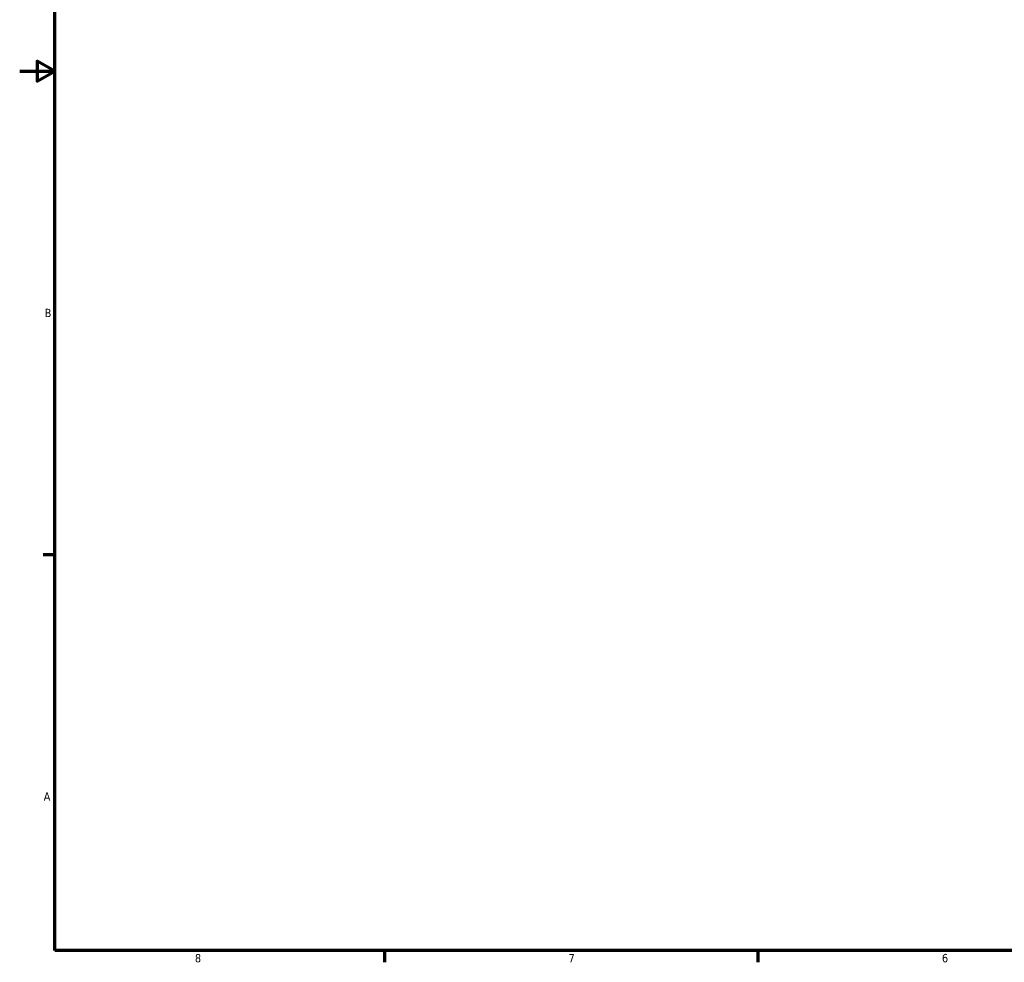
# Model space of a CAD drawing. Header units: inches. Extents: x 0.1 to 46.9, y -0.2 to 47.
# Tile 1 of 8: x 0.1 to 11.3, y 0.9 to 11.6. Entities that reach past the tile are written whole.
import ezdxf

# ---------------------------------------------------------------- set-up
doc = ezdxf.new("R2010")
doc.units = ezdxf.units.IN
doc.header["$MEASUREMENT"] = 0
doc.layers.add('Border (ANSI)', color=7, linetype='Continuous', lineweight=70)
doc.styles.add('Note Text (ANSI)', font='tahoma.ttf')

# ---------------------------------------------------------------- blocks, each defined once
blk = doc.blocks.new('Borders Default Border')
at = {"layer": 'Border (ANSI)'}
for p, q in [((0.5, 5.5), (0.366, 5.5)), ((4.25, 1), (4.25, 0.866)), ((8.5, 1), (8.5, 0.866))]:
    blk.add_line(p, q, dxfattribs=at)
at = {"layer": 'Border (ANSI)', "flags": 128}
for points in [[(0.5, 1), (0.5, 21), (33.5, 21), (33.5, 1), (0.5, 1)], [(0.1, 11), (0.5, 11), (0.3, 11.115), (0.3, 10.885), (0.5, 11)]]:
    blk.add_lwpolyline(points, dxfattribs=at)
at = {"layer": 'Border (ANSI)', "color": 5, "true_color": 0x0000ff, "char_height": 0.0945, "attachment_point": 7, "style": 'Note Text (ANSI)'}
for s, insert in [('B', (0.384, 8.203)), ('A', (0.373, 2.703)), ('8', (2.094, 0.863)), ('7', (6.346, 0.866)), ('6', (10.595, 0.864))]:
    blk.add_mtext(s, dxfattribs=dict(at, insert=insert))

msp = doc.modelspace()

# ---------------------------------------------------------------- block references
msp.add_blockref('Borders Default Border', (0, 0))

doc.saveas('drawing.dxf')
